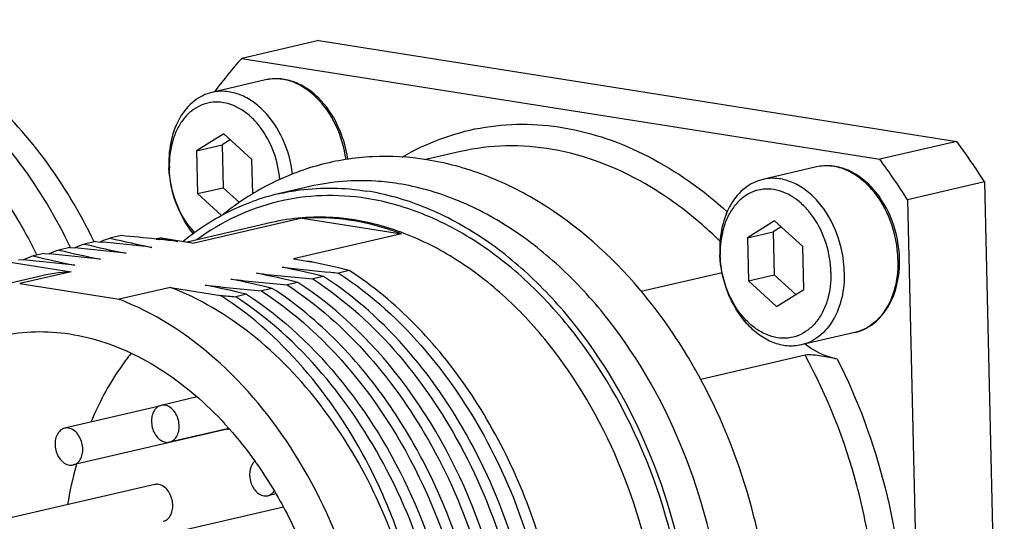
# Model space of a CAD drawing. Header units: millimetres. Extents: x 0 to 420, y 0 to 297.
# Tile 22 of 68: x 176.2 to 182.07, y 77.63 to 80.62. Entities that reach past the tile are written whole.
import ezdxf

# ---------------------------------------------------------------- set-up
doc = ezdxf.new("R2010")
doc.units = ezdxf.units.MM
doc.header["$LTSCALE"] = 23.1
doc.layers.add('COMPONENTS', color=7, linetype='CONTINUOUS')

msp = doc.modelspace()

# ---------------------------------------------------------------- linework, layer by layer
at = {"layer": 'COMPONENTS', "color": 7, "linetype": 'Continuous'}
for p, q in [((177.98244, 80.49368), (177.52354, 80.38736)), ((177.98244, 80.49368), (181.78291, 79.89324)), ((177.52354, 80.38736), (181.32401, 79.78692)), ((177.66551, 80.25891), (177.34581, 80.18484)), ((177.36735, 80.18983), (177.36718, 80.19699)), ((177.41595, 79.93759), (177.25397, 79.83625)), ((177.45509, 79.90181), (177.40693, 79.87169)), ((177.58382, 79.78414), (177.41595, 79.93759)), ((177.25397, 79.83625), (177.40693, 79.87169)), ((177.40693, 79.87169), (177.41281, 79.61689)), ((181.78291, 79.89324), (181.32401, 79.78692)), ((177.25397, 79.83625), (177.25985, 79.58145)), ((177.58853, 79.58016), (177.58382, 79.78414)), ((178.82693, 79.83193), (178.62043, 79.78408)), ((180.94754, 79.74038), (180.62784, 79.66631)), ((177.25985, 79.58145), (177.41281, 79.61689)), ((177.41281, 79.61689), (177.50938, 79.52862)), ((177.92963, 79.62404), (177.74088, 79.5803)), ((181.94923, 79.65189), (181.49034, 79.54557)), ((181.94923, 79.65189), (182.06657, 74.56716)), ((177.25985, 79.58145), (177.40212, 79.45139)), ((181.49034, 79.54557), (181.60767, 74.46084)), ((177.88305, 79.43506), (177.24059, 79.28621)), ((177.88305, 79.43506), (178.47472, 79.34158)), ((177.69994, 79.40915), (177.19822, 79.29291)), ((180.69798, 79.41906), (180.536, 79.31772)), ((180.73712, 79.38328), (180.68896, 79.35316)), ((180.86585, 79.2656), (180.69798, 79.41906)), ((176.80505, 79.33138), (176.7404, 79.3164)), ((177.01315, 79.31092), (177.03168, 79.30897)), ((177.0431, 79.31741), (177.24059, 79.28621)), ((178.47472, 79.34158), (177.83226, 79.19273)), ((180.536, 79.31772), (180.68896, 79.35316)), ((180.536, 79.31772), (180.54188, 79.06292)), ((180.68896, 79.35316), (180.69484, 79.09836)), ((176.49912, 79.2605), (176.43446, 79.24552)), ((176.49912, 79.2605), (176.52837, 79.25778)), ((176.65208, 79.29594), (176.58743, 79.28096)), ((176.65208, 79.29594), (176.68128, 79.29322)), ((180.87173, 79.01081), (180.86585, 79.2656)), ((176.34615, 79.22506), (176.2815, 79.21008)), ((176.34615, 79.22506), (176.37536, 79.22234)), ((176.1315, 79.17533), (176.50636, 79.1161)), ((176.19318, 79.18962), (176.22244, 79.1869)), ((177.83226, 79.19273), (177.9379, 79.17604)), ((177.9379, 79.17604), (177.91681, 79.17843)), ((177.94425, 79.17284), (177.94529, 79.17262)), ((176.30796, 79.08665), (176.00203, 79.01577)), ((176.50636, 79.1161), (176.20043, 79.04522)), ((178.01123, 79.08812), (177.94658, 79.07315)), ((178.16419, 79.12356), (178.09954, 79.10859)), ((178.09954, 79.10859), (178.10444, 79.1054)), ((180.3848, 79.11042), (179.9038, 78.99898)), ((180.54188, 79.06292), (180.69484, 79.09836)), ((180.69484, 79.09836), (180.82358, 78.98068)), ((176.20043, 79.04522), (176.7921, 78.95174)), ((177.09803, 79.02262), (176.7921, 78.95174)), ((177.09803, 79.02262), (177.39648, 78.97547)), ((177.7053, 79.01724), (177.64065, 79.00227)), ((177.85826, 79.05268), (177.79361, 79.03771)), ((180.54188, 79.06292), (180.70974, 78.90947)), ((177.55233, 78.98181), (177.48768, 78.96683)), ((180.70974, 78.90947), (180.87173, 79.01081)), ((181.17607, 78.75401), (180.85637, 78.67994)), ((180.87977, 78.61868), (180.25758, 78.47453)), ((180.2595, 78.4723), (180.25677, 78.47737)), ((177.02604, 78.31302), (176.46835, 78.18381)), ((177.25824, 78.36987), (177.04268, 78.31993)), ((178.00324, 78.30755), (178.00112, 78.31035)), ((177.43693, 78.17726), (176.51914, 77.96462)), ((177.44619, 78.18246), (177.09346, 78.10074)), ((177.00467, 77.84818), (176.08688, 77.63554)), ((177.72746, 77.79287), (177.67829, 77.78148)), ((177.77223, 77.71252), (177.0605, 77.54763))]:
    msp.add_line(p, q, dxfattribs=at)
at = {"layer": 'COMPONENTS', "color": 9, "linetype": 'Continuous'}
for p, q in [((176.50171, 79.26185), (176.50236, 79.26049)), ((176.30086, 79.2196), (176.30302, 79.21524))]:
    msp.add_line(p, q, dxfattribs=at)
at = {"layer": 'COMPONENTS', "color": 7, "linetype": 'Continuous'}
for centre, radius, start, end in [((179.50276, 78.60235), 2.66525, 137.953379, 143.251288), ((178.17999, 77.23239), 4.47897, 32.696672, 36.446943), ((177.7211, 77.12607), 4.47897, 32.696672, 36.446943), ((177.75824, 79.76575), 0.66942, 181.323765, 182.647697), ((178.04215, 78.28113), 1.33365, 103.056873, 109.919487), ((177.19878, 78.0267), 1.36873, 109.566206, 112.223523), ((178.27279, 85.64053), 6.50714, 256.379239, 258.610532), ((175.24483, 62.39091), 17.01216, 84.033646, 84.737922), ((177.27326, 78.06314), 1.27521, 100.398226, 101.776738), ((178.46413, 85.86139), 6.69649, 257.748387, 258.601935), ((177.04579, 77.99133), 1.36866, 109.566213, 112.221523), ((175.05153, 63.47646), 15.85027, 83.540083, 84.653725), ((178.11982, 85.60509), 6.50714, 256.379239, 258.610532), ((175.20444, 63.51141), 15.85076, 83.540098, 84.653906), ((175.55002, 65.33449), 14.05281, 83.500402, 83.947761), ((176.73986, 77.92045), 1.36866, 109.566214, 112.221719), ((177.81389, 85.53421), 6.50714, 256.379239, 258.610532), ((176.89285, 77.95582), 1.36873, 109.566204, 112.223412), ((174.89852, 63.44056), 15.85074, 83.540097, 84.653897), ((177.96686, 85.56965), 6.50714, 256.379239, 258.610532), ((181.04027, 79.24722), 0.66942, 181.323765, 182.647697), ((174.74559, 63.40553), 15.85032, 83.540084, 84.653742), ((176.47884, 72.764), 6.50714, 76.379239, 78.610532), ((179.53235, 94.75186), 15.70874, 263.535904, 264.600901), ((176.56632, 72.48174), 6.83151, 78.363495, 78.598326), ((177.15978, 77.60607), 1.75223, 63.404081, 63.635871), ((176.64383, 72.85269), 6.45254, 76.371677, 78.363775), ((176.59117, 77.86203), 1.25694, 93.868925, 103.027966), ((176.32587, 72.72856), 6.50714, 76.379239, 78.610532), ((179.42131, 95.11711), 16.11159, 263.548175, 264.748252), ((179.76498, 97.17283), 18.14085, 264.588881, 264.732502), ((176.01994, 72.65768), 6.50714, 76.379239, 78.610532), ((179.11537, 95.04623), 16.11159, 263.548175, 264.748252), ((176.17291, 72.69312), 6.50714, 76.379239, 78.610532), ((179.26834, 95.08167), 16.11159, 263.548175, 264.748252), ((179.11494, 96.62271), 17.73071, 264.43816, 264.73419), ((177.71065, 77.16101), 2.86214, 40.125074, 40.3208), ((177.42381, 78.23387), 0.05811, 283.089098, 294.164234), ((178.6908, 77.37627), 2.23258, 164.595355, 164.831898), ((175.59206, 76.55542), 2.46786, 35.147151, 35.366771), ((178.78315, 77.35221), 2.32801, 164.855258, 170.702115)]:
    msp.add_arc(centre, radius, start, end, dxfattribs=at)
at = {"layer": 'COMPONENTS', "color": 9, "linetype": 'Continuous'}
msp.add_arc((178.93199, 77.91202), 1.99425, 57.455599, 60.116511, dxfattribs=at)
at = {"layer": 'COMPONENTS', "color": 7, "linetype": 'Continuous'}
for points, knots in [([(176.64412, 79.29417), (176.55998, 79.46895), (176.3658, 79.79452), (175.99594, 80.20037), (175.57383, 80.48931), (175.26101, 80.59386), (175.10745, 80.61812)], [0, 0, 0, 0, 0.2769409, 0.5374054, 0.778051, 1, 1, 1, 1]), ([(178.15463, 79.78602), (178.14526, 79.85576), (178.10619, 79.98958), (178.00987, 80.13172), (177.91076, 80.21241), (177.83108, 80.25201), (177.74766, 80.26946), (177.69192, 80.26503), (177.66551, 80.25891)], [0, 0, 0, 0, 0.2788963, 0.5432695, 0.6661042, 0.7820687, 0.8925494, 1, 1, 1, 1]), ([(177.82646, 79.69854), (177.8179, 79.77002), (177.7798, 79.9072), (177.68389, 80.05342), (177.58506, 80.13641), (177.50661, 80.17682), (177.4253, 80.19479), (177.37124, 80.19073), (177.34581, 80.18484)], [0, 0, 0, 0, 0.2840463, 0.5522981, 0.6753677, 0.7898343, 0.8970273, 1, 1, 1, 1]), ([(177.34581, 80.18484), (177.3268, 80.18044), (177.28923, 80.16709), (177.21934, 80.12303), (177.14734, 80.03615), (177.09698, 79.90177), (177.0878, 79.80193), (177.08899, 79.75028)], [0, 0, 0, 0, 0.1077352, 0.2180217, 0.4530612, 0.7147476, 1, 1, 1, 1]), ([(177.7498, 79.66626), (177.74511, 79.72312), (177.72029, 79.83416), (177.65416, 79.95782), (177.58354, 80.03678), (177.5256, 80.08217), (177.46356, 80.11319), (177.39955, 80.12847), (177.33599, 80.1271), (177.27557, 80.10895), (177.22089, 80.07486), (177.17404, 80.02647), (177.13654, 79.96579), (177.0997, 79.86936), (177.09073, 79.78898), (177.09198, 79.73491)], [0, 0, 0, 0, 0.1447221, 0.2846945, 0.3504063, 0.4122904, 0.4703028, 0.5250076, 0.5775917, 0.6297049, 0.6831072, 0.7392632, 0.7990726, 0.8628046, 1, 1, 1, 1]), ([(178.62522, 79.78348), (178.51851, 79.80034), (178.30229, 79.81276), (177.982, 79.76255), (177.67919, 79.64473), (177.49734, 79.52536), (177.41259, 79.45716)], [0, 0, 0, 0, 0.2509075, 0.498825, 0.7473418, 1, 1, 1, 1]), ([(179.89284, 79.01301), (179.72339, 79.21267), (179.43012, 79.47547), (178.97745, 79.70098), (178.7423, 79.76498), (178.62522, 79.78348)], [0, 0, 0, 0, 0.5201311, 0.7645711, 1, 1, 1, 1]), ([(177.2343, 79.34411), (177.19053, 79.39748), (177.12138, 79.52323), (177.09283, 79.66332), (177.08953, 79.73482)], [0, 0, 0, 0, 0.4909254, 1, 1, 1, 1]), ([(177.24208, 79.35001), (177.19527, 79.39982), (177.12174, 79.52331), (177.09363, 79.66336), (177.09198, 79.73491)], [0, 0, 0, 0, 0.4884941, 1, 1, 1, 1]), ([(181.44249, 79.19356), (181.44072, 79.27007), (181.41126, 79.42058), (181.3171, 79.58438), (181.21338, 79.68036), (181.12801, 79.72857), (181.03732, 79.75107), (180.97628, 79.74704), (180.94754, 79.74038)], [0, 0, 0, 0, 0.2764693, 0.5429925, 0.6669322, 0.783311, 0.8934223, 1, 1, 1, 1]), ([(178.45509, 79.64087), (178.41089, 79.64786), (178.23607, 79.66746), (178.05736, 79.65363), (177.92963, 79.62404)], [0, 0, 0, 0, 0.2544315, 1, 1, 1, 1]), ([(180.62784, 79.66631), (180.60884, 79.66191), (180.57126, 79.64856), (180.50137, 79.6045), (180.42937, 79.51762), (180.37901, 79.38324), (180.36983, 79.2834), (180.37102, 79.23175)], [0, 0, 0, 0, 0.1077352, 0.2180217, 0.4530612, 0.7147476, 1, 1, 1, 1]), ([(181.11319, 79.1145), (181.1114, 79.19189), (181.08182, 79.34386), (180.98784, 79.50929), (180.88486, 79.60591), (180.8014, 79.65394), (180.71382, 79.67634), (180.65522, 79.67265), (180.62784, 79.66631)], [0, 0, 0, 0, 0.2813583, 0.5516335, 0.6758886, 0.7909157, 0.8978564, 1, 1, 1, 1]), ([(177.74086, 79.5803), (177.7833, 79.59013), (177.95651, 79.62145), (178.13565, 79.61779), (178.26633, 79.59714)], [0, 0, 0, 0, 0.2477141, 1, 1, 1, 1]), ([(179.09766, 74.58257), (179.20548, 74.60755), (179.4187, 74.68632), (179.70547, 74.88208), (179.9524, 75.14847), (180.22587, 75.5969), (180.42259, 76.28441), (180.42028, 77.17554), (180.19196, 78.05673), (179.82577, 78.71279), (179.44548, 79.13458), (179.13541, 79.38134), (178.80448, 79.55642), (178.57061, 79.62262), (178.45509, 79.64087)], [0, 0, 0, 0, 0.0512584, 0.1039977, 0.1594048, 0.2181966, 0.3459247, 0.4844921, 0.6264686, 0.7632728, 0.8276533, 0.8885283, 0.9458347, 1, 1, 1, 1]), ([(181.03372, 79.11215), (181.03237, 79.17056), (181.01276, 79.28625), (180.95067, 79.41708), (180.8814, 79.50273), (180.82346, 79.55311), (180.76063, 79.5888), (180.69515, 79.60823), (180.62955, 79.61025), (180.56672, 79.5945), (180.50956, 79.56174), (180.46042, 79.51366), (180.42101, 79.45241), (180.38219, 79.35416), (180.37273, 79.27179), (180.37401, 79.21638)], [0, 0, 0, 0, 0.1438902, 0.2847956, 0.3513305, 0.414067, 0.4728012, 0.5279595, 0.5806476, 0.6325236, 0.6854439, 0.7410111, 0.8002465, 0.8634923, 1, 1, 1, 1]), ([(178.90893, 74.53885), (179.01675, 74.56383), (179.22997, 74.64259), (179.51673, 74.83837), (179.76366, 75.10475), (180.03713, 75.55319), (180.23383, 76.2407), (180.23153, 77.13182), (180.0032, 78.01301), (179.63701, 78.66907), (179.25673, 79.09086), (178.94665, 79.33761), (178.61572, 79.51269), (178.38185, 79.57889), (178.26633, 79.59714)], [0, 0, 0, 0, 0.0512587, 0.1039981, 0.1594052, 0.2181971, 0.3459256, 0.4844928, 0.6264692, 0.7632732, 0.8276536, 0.8885284, 0.9458348, 1, 1, 1, 1]), ([(177.17288, 79.29705), (177.20446, 79.3229), (177.33208, 79.41922), (177.47585, 79.49444), (177.58778, 79.53499)], [0, 0, 0, 0, 0.2552776, 1, 1, 1, 1]), ([(178.17812, 79.42142), (178.15347, 79.42531), (178.05571, 79.43807), (177.95651, 79.44003), (177.88305, 79.43506)], [0, 0, 0, 0, 0.253106, 1, 1, 1, 1]), ([(178.47472, 79.34158), (178.45033, 79.35088), (178.35369, 79.38505), (178.25357, 79.4095), (178.17812, 79.42142)], [0, 0, 0, 0, 0.2546677, 1, 1, 1, 1]), ([(180.85637, 78.67994), (180.82945, 78.6737), (180.77194, 78.66992), (180.68583, 78.69123), (180.60353, 78.7374), (180.50145, 78.83074), (180.40685, 78.99164), (180.37508, 79.14019), (180.37156, 79.21629)], [0, 0, 0, 0, 0.1023135, 0.2092844, 0.3241482, 0.4480985, 0.7178971, 1, 1, 1, 1]), ([(181.03372, 79.11215), (181.035, 79.05674), (181.02554, 78.97436), (180.98672, 78.87612), (180.94731, 78.81487), (180.89817, 78.76679), (180.84101, 78.73402), (180.77818, 78.71828), (180.71258, 78.7203), (180.6471, 78.73973), (180.58427, 78.77542), (180.52633, 78.8258), (180.45706, 78.91145), (180.39497, 79.04228), (180.37536, 79.15797), (180.37401, 79.21638)], [0, 0, 0, 0, 0.1365077, 0.1997535, 0.2589889, 0.3145561, 0.3674764, 0.4193524, 0.4720405, 0.5271988, 0.585933, 0.6486695, 0.7152044, 0.8561098, 1, 1, 1, 1]), ([(181.17607, 78.75401), (181.19611, 78.75865), (181.23562, 78.77262), (181.30845, 78.81812), (181.38276, 78.90649), (181.43431, 79.04203), (181.44368, 79.1421), (181.44249, 79.19356)], [0, 0, 0, 0, 0.1114993, 0.2248373, 0.4621824, 0.7210431, 1, 1, 1, 1]), ([(178.3053, 74.45498), (178.47051, 74.53473), (178.78332, 74.77756), (179.11008, 75.30029), (179.29443, 75.94466), (179.32527, 76.65913), (179.2006, 77.38906), (178.85534, 78.27174), (178.38944, 78.84266), (178.01123, 79.08812)], [0, 0, 0, 0, 0.1023581, 0.2147387, 0.3387368, 0.4722195, 0.6106495, 0.7484278, 1, 1, 1, 1]), ([(178.10444, 79.1054), (178.48996, 78.85365), (178.96179, 78.26599), (179.30299, 77.36115), (179.41815, 76.61632), (179.3713, 75.89255), (179.16674, 75.24762), (178.86495, 74.80964), (178.56324, 74.56184), (178.39776, 74.47391), (178.31303, 74.43979)], [0, 0, 0, 0, 0.2529906, 0.3914839, 0.5302487, 0.6634851, 0.7866453, 0.8978938, 0.9498102, 1, 1, 1, 1]), ([(179.21715, 75.30719), (179.36104, 75.61546), (179.47509, 76.14393), (179.45274, 76.85667), (179.34717, 77.40819), (179.15707, 77.93497), (178.81434, 78.55243), (178.44561, 78.94092), (178.16419, 79.12356)], [0, 0, 0, 0, 0.2400818, 0.3699038, 0.5024177, 0.6345338, 0.7632422, 1, 1, 1, 1]), ([(181.11319, 79.1145), (181.11438, 79.06285), (181.1052, 78.96301), (181.05484, 78.82863), (180.98285, 78.74175), (180.91295, 78.69769), (180.87538, 78.68434), (180.85637, 78.67994)], [0, 0, 0, 0, 0.2852524, 0.5469388, 0.7819783, 0.8922648, 1, 1, 1, 1]), ([(178.00112, 78.31035), (177.8786, 78.4715), (177.60912, 78.75529), (177.27054, 78.95683), (177.09803, 79.02262)], [0, 0, 0, 0, 0.5229988, 1, 1, 1, 1]), ([(178.59971, 77.99613), (178.54361, 78.10286), (178.31062, 78.49341), (177.98591, 78.83513), (177.7053, 79.01724)], [0, 0, 0, 0, 0.2649447, 1, 1, 1, 1]), ([(177.79361, 79.03771), (178.15439, 78.80356), (178.60412, 78.26693), (178.95335, 77.4324), (179.04854, 76.96434), (179.07189, 76.72775)], [0, 0, 0, 0, 0.4761474, 0.7368053, 1, 1, 1, 1]), ([(178.96259, 77.54276), (178.8558, 77.85541), (178.56813, 78.42887), (178.11123, 78.88851), (177.85826, 79.05268)], [0, 0, 0, 0, 0.522792, 1, 1, 1, 1]), ([(177.94658, 79.07315), (178.32955, 78.82459), (178.79979, 78.24414), (179.14358, 77.34841), (179.26336, 76.60934), (179.22354, 75.88876), (179.02792, 75.24347), (178.73505, 74.8013), (178.43998, 74.54702), (178.27745, 74.45494), (178.19402, 74.41859)], [0, 0, 0, 0, 0.2522641, 0.3904309, 0.5290462, 0.6623924, 0.7859079, 0.8976218, 0.9497184, 1, 1, 1, 1]), ([(176.30889, 74.3452), (176.10042, 74.4247), (175.69415, 74.68657), (175.22274, 75.26535), (174.89487, 75.98815), (174.74374, 76.78016), (174.7851, 77.56033), (175.01678, 78.24926), (175.36934, 78.6984), (175.7181, 78.92557), (175.90657, 78.99364), (176.00189, 79.01573)], [0, 0, 0, 0, 0.1159924, 0.2450469, 0.383457, 0.5244165, 0.6603613, 0.7852506, 0.8969503, 0.9491296, 1, 1, 1, 1]), ([(178.65412, 76.43533), (178.65305, 76.69127), (178.60547, 77.07737), (178.45898, 77.56927), (178.17853, 78.23079), (177.78704, 78.72539), (177.39648, 78.97547)], [0, 0, 0, 0, 0.2622889, 0.3943229, 0.5247391, 1, 1, 1, 1]), ([(177.73496, 74.3122), (177.8184, 74.34854), (177.98094, 74.4406), (178.27604, 74.69485), (178.56896, 75.13701), (178.76462, 75.7823), (178.80447, 76.5029), (178.68471, 77.242), (178.34093, 78.13778), (177.87067, 78.71826), (177.48768, 78.96683)], [0, 0, 0, 0, 0.0502811, 0.102377, 0.2140891, 0.3376039, 0.4709491, 0.6095663, 0.747733, 1, 1, 1, 1]), ([(177.55233, 78.98181), (177.76929, 78.841), (178.16914, 78.46138), (178.59356, 77.73484), (178.83622, 76.90086), (178.86009, 76.31524), (178.83253, 76.03016)], [0, 0, 0, 0, 0.2311081, 0.4829271, 0.7440803, 1, 1, 1, 1]), ([(177.64065, 79.00227), (177.87428, 78.85064), (178.30102, 78.43428), (178.73508, 77.63789), (178.95568, 76.73372), (178.94133, 76.10762), (178.88769, 75.80953)], [0, 0, 0, 0, 0.2322087, 0.4859462, 0.7474903, 1, 1, 1, 1]), ([(180.25677, 78.47737), (180.231, 78.52505), (180.1253, 78.70978), (180.00138, 78.88425), (179.89915, 79.00554)], [0, 0, 0, 0, 0.2546444, 1, 1, 1, 1]), ([(177.09909, 74.28121), (177.19442, 74.3033), (177.38289, 74.37138), (177.73164, 74.59854), (178.0842, 75.04768), (178.31588, 75.73662), (178.35725, 76.51678), (178.20611, 77.3088), (177.87824, 78.0316), (177.40683, 78.61037), (177.00057, 78.87224), (176.7921, 78.95174)], [0, 0, 0, 0, 0.0508704, 0.1030497, 0.2147494, 0.3396387, 0.4755835, 0.616543, 0.7549531, 0.8840076, 1, 1, 1, 1]), ([(176.63405, 74.54719), (176.53806, 74.55948), (176.34311, 74.60897), (176.06607, 74.74762), (175.80568, 74.94707), (175.48506, 75.2919), (175.17458, 75.8336), (174.978, 76.565), (174.97127, 77.30834), (175.15681, 77.97745), (175.47506, 78.42069), (175.80069, 78.64418), (175.97822, 78.71), (176.06799, 78.7308)], [0, 0, 0, 0, 0.0539328, 0.1109559, 0.1715576, 0.2357253, 0.372369, 0.5145573, 0.6535746, 0.7817923, 0.895783, 0.9486445, 1, 1, 1, 1]), ([(176.06799, 78.7308), (176.19921, 78.76121), (176.48359, 78.77255), (176.90245, 78.63753), (177.29087, 78.36826), (177.50668, 78.12166), (177.60451, 77.98383)], [0, 0, 0, 0, 0.2238206, 0.4608538, 0.7191614, 1, 1, 1, 1]), ([(181.07137, 78.59591), (181.05475, 78.59915), (180.98603, 78.61721), (180.9224, 78.6524), (180.87932, 78.6849)], [0, 0, 0, 0, 0.2388791, 1, 1, 1, 1]), ([(176.8648, 78.63113), (176.84081, 78.60114), (176.74639, 78.47333), (176.67124, 78.33169), (176.62479, 78.22062)], [0, 0, 0, 0, 0.2418477, 1, 1, 1, 1]), ([(181.07137, 78.59591), (181.0404, 78.60194), (180.99204, 78.61132), (180.92846, 78.62059), (180.89479, 78.62216), (180.87977, 78.61868)], [0, 0, 0, 0, 0.4888859, 0.7611205, 1, 1, 1, 1]), ([(180.35689, 75.39018), (180.47705, 75.60812), (180.65195, 76.10198), (180.70416, 76.7594), (180.65426, 77.30131), (180.54183, 77.84144), (180.38954, 78.23072), (180.2595, 78.4723)], [0, 0, 0, 0, 0.2333782, 0.4833567, 0.6125531, 0.7427156, 1, 1, 1, 1]), ([(177.04258, 78.3199), (177.03314, 78.31771), (177.01433, 78.30766), (176.995, 78.28071), (176.98505, 78.24585), (176.98534, 78.19445), (177.00703, 78.13533), (177.04915, 78.1034), (177.07061, 78.1)], [0, 0, 0, 0, 0.1042043, 0.2188751, 0.3477676, 0.4875754, 0.7663759, 1, 1, 1, 1]), ([(177.09356, 78.10077), (177.103, 78.10296), (177.12181, 78.11301), (177.14114, 78.13996), (177.15109, 78.17481), (177.1508, 78.22622), (177.12911, 78.28534), (177.08699, 78.31727), (177.06552, 78.32066)], [0, 0, 0, 0, 0.1042043, 0.2188751, 0.3477676, 0.4875754, 0.7663759, 1, 1, 1, 1]), ([(177.40502, 74.35209), (177.55628, 74.38714), (177.85646, 74.52064), (178.21973, 74.87595), (178.48148, 75.35568), (178.62852, 75.925), (178.6537, 76.54686), (178.52616, 77.37959), (178.25545, 77.97493), (178.00324, 78.30755)], [0, 0, 0, 0, 0.1011603, 0.2084412, 0.3255212, 0.4528799, 0.5883463, 0.7280269, 1, 1, 1, 1]), ([(176.46825, 78.18378), (176.45881, 78.18159), (176.44001, 78.17154), (176.42068, 78.14459), (176.41073, 78.10973), (176.41101, 78.05833), (176.43271, 77.99921), (176.47483, 77.96728), (176.49629, 77.96389)], [0, 0, 0, 0, 0.1042043, 0.2188751, 0.3477676, 0.4875754, 0.7663759, 1, 1, 1, 1]), ([(176.51924, 77.96465), (176.52868, 77.96684), (176.54748, 77.97689), (176.56681, 78.00384), (176.57676, 78.0387), (176.57648, 78.0901), (176.55478, 78.14922), (176.51266, 78.18115), (176.4912, 78.18454)], [0, 0, 0, 0, 0.1042043, 0.2188751, 0.3477676, 0.4875754, 0.7663759, 1, 1, 1, 1]), ([(177.60166, 77.9874), (177.58698, 77.97483), (177.57253, 77.94494), (177.56919, 77.90289), (177.57578, 77.85777), (177.59952, 77.80866), (177.63684, 77.78369), (177.65545, 77.78075)], [0, 0, 0, 0, 0.231726, 0.3657338, 0.5053627, 0.7741018, 1, 1, 1, 1]), ([(177.60997, 77.97611), (177.67783, 77.87972), (177.92761, 77.46518), (178.06688, 76.98609), (178.10352, 76.62266)], [0, 0, 0, 0, 0.2439794, 1, 1, 1, 1]), ([(178.01361, 74.39107), (178.13537, 74.45165), (178.3686, 74.61678), (178.64711, 74.96004), (178.85256, 75.38651), (179.0215, 76.0535), (179.00499, 76.96634), (178.77111, 77.67), (178.59971, 77.99613)], [0, 0, 0, 0, 0.1019568, 0.210751, 0.3281199, 0.4540332, 0.7237941, 1, 1, 1, 1]), ([(177.0555, 77.62899), (177.06494, 77.63118), (177.08375, 77.64121), (177.10311, 77.66815), (177.11308, 77.703), (177.11281, 77.75442), (177.09112, 77.81356), (177.04899, 77.84552), (177.02752, 77.84891)], [0, 0, 0, 0, 0.1041766, 0.2188369, 0.347718, 0.4875258, 0.7663538, 1, 1, 1, 1]), ([(177.67839, 77.78151), (177.68221, 77.7824), (177.69765, 77.78767), (177.71038, 77.79944), (177.71731, 77.80961)], [0, 0, 0, 0, 0.2414291, 1, 1, 1, 1])]:
    msp.add_open_spline(points, degree=3, knots=knots, dxfattribs=at)
at = {"layer": 'COMPONENTS', "color": 9, "linetype": 'Continuous'}
for points, knots in [([(174.96533, 80.5852), (175.11885, 80.56094), (175.43158, 80.45644), (175.85358, 80.16764), (176.22338, 79.76198), (176.41757, 79.43656), (176.50171, 79.26185)], [0, 0, 0, 0, 0.2219572, 0.4626018, 0.7230625, 1, 1, 1, 1]), ([(175.23547, 80.33682), (175.4592, 80.23287), (175.77097, 79.99318), (176.09849, 79.58521), (176.23831, 79.34584), (176.30086, 79.2196)], [0, 0, 0, 0, 0.4721068, 0.7303749, 1, 1, 1, 1]), ([(178.14461, 79.78467), (178.13493, 79.85496), (178.0955, 79.98934), (177.99944, 80.13201), (177.90146, 80.21256), (177.82397, 80.25162), (177.74381, 80.26883), (177.69058, 80.26472), (177.66551, 80.25891)], [0, 0, 0, 0, 0.2844116, 0.5522884, 0.6751687, 0.7895687, 0.8968433, 1, 1, 1, 1]), ([(178.47981, 79.79955), (178.62194, 79.88316), (178.93942, 80.00335), (179.45748, 80.00112), (179.96988, 79.82029), (180.27321, 79.60241), (180.41561, 79.47342)], [0, 0, 0, 0, 0.2356185, 0.4731516, 0.7254542, 1, 1, 1, 1]), ([(179.9256, 79.64111), (179.75581, 79.73864), (179.47935, 79.84574), (179.0992, 79.87536), (178.91547, 79.85244), (178.82693, 79.83192)], [0, 0, 0, 0, 0.5161311, 0.7604388, 1, 1, 1, 1]), ([(181.43289, 79.18857), (181.4311, 79.26596), (181.40152, 79.41793), (181.30754, 79.58336), (181.20456, 79.67998), (181.1211, 79.728), (181.03352, 79.75041), (180.97492, 79.74672), (180.94754, 79.74038)], [0, 0, 0, 0, 0.2813592, 0.5516339, 0.6758888, 0.7909156, 0.8978564, 1, 1, 1, 1]), ([(178.26735, 79.55301), (178.09267, 79.58061), (177.7278, 79.56999), (177.39897, 79.41176), (177.25601, 79.30703)], [0, 0, 0, 0, 0.4994807, 1, 1, 1, 1]), ([(178.56006, 74.54942), (178.67586, 74.54597), (178.90971, 74.56903), (179.24141, 74.69705), (179.53763, 74.91199), (179.78742, 75.20397), (179.98302, 75.56138), (180.16757, 76.11981), (180.22585, 76.90161), (180.03953, 77.83304), (179.68456, 78.54087), (179.29862, 79.00087), (178.97866, 79.27091), (178.63386, 79.46228), (178.38844, 79.53388), (178.26735, 79.55301)], [0, 0, 0, 0, 0.0518307, 0.1036933, 0.1572768, 0.2138831, 0.274226, 0.3384104, 0.4758515, 0.6192819, 0.7589081, 0.8247467, 0.886879, 0.9451523, 1, 1, 1, 1]), ([(180.37305, 79.29783), (180.3442, 79.32617), (180.22923, 79.43383), (180.10349, 79.53017), (180.0048, 79.59312)], [0, 0, 0, 0, 0.2567969, 1, 1, 1, 1]), ([(178.19341, 79.42496), (178.15191, 79.43152), (177.98773, 79.44993), (177.81989, 79.43694), (177.69994, 79.40915)], [0, 0, 0, 0, 0.2544315, 1, 1, 1, 1]), ([(178.79687, 74.67456), (178.89813, 74.69802), (179.09838, 74.77199), (179.36769, 74.95584), (179.59959, 75.20601), (179.85641, 75.62715), (180.04116, 76.2728), (180.03899, 77.10969), (179.82457, 77.93724), (179.48066, 78.55337), (179.12353, 78.94949), (178.83233, 79.18122), (178.52154, 79.34565), (178.3019, 79.40782), (178.19341, 79.42496)], [0, 0, 0, 0, 0.0512584, 0.1039977, 0.1594048, 0.2181966, 0.3459247, 0.4844921, 0.6264686, 0.7632728, 0.8276533, 0.8885283, 0.9458347, 1, 1, 1, 1]), ([(181.43289, 79.18857), (181.43408, 79.13692), (181.4249, 79.03708), (181.37454, 78.90269), (181.30254, 78.81582), (181.23265, 78.77176), (181.19507, 78.75841), (181.17607, 78.75401)], [0, 0, 0, 0, 0.285249, 0.5469381, 0.7819781, 0.8922648, 1, 1, 1, 1]), ([(180.95108, 75.52832), (181.21448, 75.96327), (181.34769, 76.64667), (181.28061, 77.43117), (181.16864, 77.98002), (181.01328, 78.37471), (180.87977, 78.61868)], [0, 0, 0, 0, 0.4764606, 0.6073128, 0.7394012, 1, 1, 1, 1]), ([(181.07137, 78.59591), (181.19452, 78.35276), (181.38489, 77.83422), (181.52978, 76.79591), (181.38212, 75.98926), (181.14165, 75.55032)], [0, 0, 0, 0, 0.2604193, 0.521785, 1, 1, 1, 1])]:
    msp.add_open_spline(points, degree=3, knots=knots, dxfattribs=at)
at = {"layer": 'COMPONENTS', "color": 7, "linetype": 'Continuous'}
for points in [[(177.06552, 78.32066), (177.05796, 78.32186), (177.05003, 78.32164), (177.04258, 78.3199)], [(176.4912, 78.18454), (176.48364, 78.18574), (176.47571, 78.18552), (176.46825, 78.18378)], [(177.07061, 78.1), (177.07817, 78.09881), (177.08611, 78.09903), (177.09356, 78.10077)], [(176.49629, 77.96389), (176.50385, 77.96269), (176.51178, 77.96291), (176.51924, 77.96465)], [(177.02752, 77.84891), (177.01998, 77.8501), (177.01207, 77.84989), (177.00463, 77.84816)], [(177.65545, 77.78075), (177.66301, 77.77956), (177.67094, 77.77978), (177.67839, 77.78151)]]:
    msp.add_open_spline(points, degree=3, dxfattribs=at)

doc.saveas('drawing.dxf')
